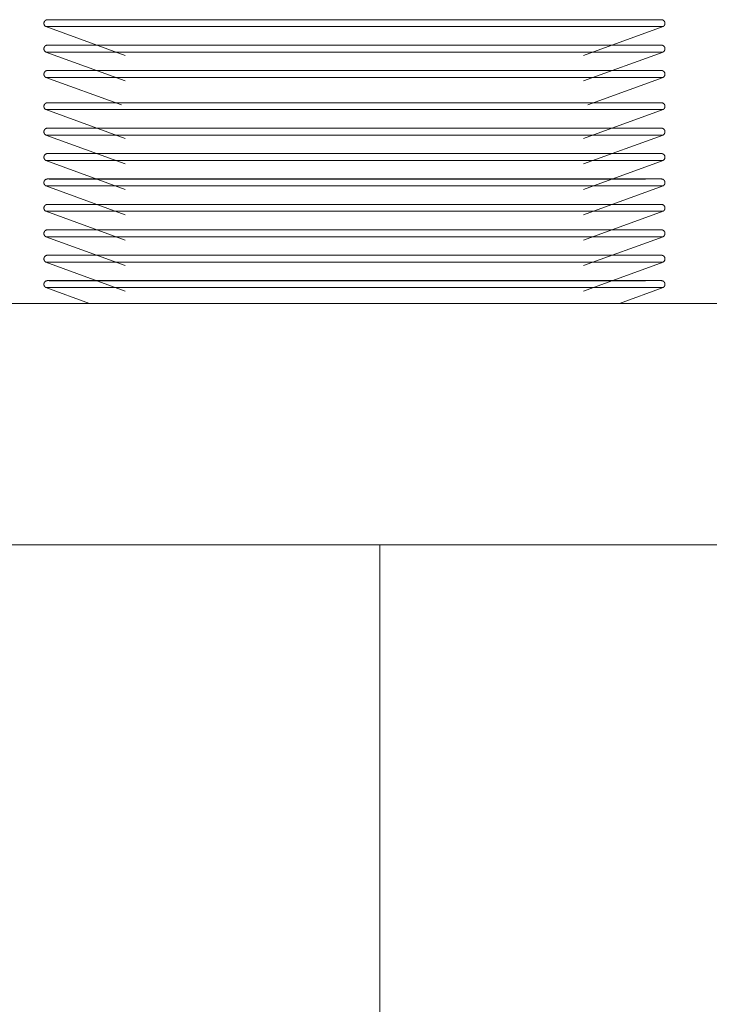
# Model space of a CAD drawing. Header units: metres. Extents: x -29 to 486, y -1 to 6.
# Tile 159 of 165: x 241.52 to 241.806, y 0.41 to 0.818. Entities that reach past the tile are written whole.
import ezdxf

# ---------------------------------------------------------------- set-up
doc = ezdxf.new("R2010")
doc.units = ezdxf.units.M
doc.layers.add('A-GENM', color=13, linetype='Continuous', lineweight=18)
doc.layers.add('Q-SPCQ', color=91, linetype='Continuous', lineweight=18)

# ---------------------------------------------------------------- blocks, each defined once
blk = doc.blocks.new('TALHERES - Cópia - TALHERES - Cópia-V118-CORTE1-FORRO')
at = {"layer": 'Q-SPCQ'}
for p, q in [((-4.74321, 0.70659), (-4.72511, 0.7)), ((-4.74321, 0.70659), (-4.61532, 0.70659)), ((-4.74179, 0.70941), (-4.61532, 0.70941)), ((-4.73253, 0.70941), (-4.74062, 0.70941)), ((-4.72189, 0.70941), (-4.72836, 0.70941)), ((-4.61532, 0.70941), (-4.49467, 0.70941)), ((-4.61532, 0.70659), (-4.48743, 0.70659)), ((-4.49812, 0.70941), (-4.50876, 0.70941)), ((-4.50553, 0.7), (-4.48743, 0.70659))]:
    blk.add_line(p, q, dxfattribs=at)
at = {"layer": 'Q-SPCQ', "flags": 128}
for points in [[(-4.74321, 0.70659), (-4.74327, 0.70662), (-4.74332, 0.70665), (-4.74337, 0.70668), (-4.74342, 0.70672), (-4.74347, 0.70675), (-4.74351, 0.70679), (-4.74356, 0.70683), (-4.7436, 0.70687), (-4.74364, 0.70692), (-4.74368, 0.70696), (-4.74372, 0.70701), (-4.74375, 0.70706), (-4.74379, 0.70711), (-4.74382, 0.70716), (-4.74385, 0.70721), (-4.74388, 0.70727), (-4.7439, 0.70732), (-4.74393, 0.70738), (-4.74395, 0.70743), (-4.74397, 0.70749), (-4.74398, 0.70755), (-4.744, 0.70761), (-4.74401, 0.70767), (-4.74402, 0.70773), (-4.74403, 0.70779), (-4.74403, 0.70785), (-4.74403, 0.70791), (-4.74403, 0.70797), (-4.74403, 0.70803), (-4.74402, 0.70809), (-4.74402, 0.70815), (-4.74401, 0.70821), (-4.74399, 0.70827), (-4.74398, 0.70833), (-4.74396, 0.70839), (-4.74394, 0.70844), (-4.74392, 0.7085), (-4.7439, 0.70855), (-4.74387, 0.70861), (-4.74384, 0.70866), (-4.74381, 0.70872), (-4.74378, 0.70877), (-4.74375, 0.70882), (-4.74371, 0.70886), (-4.74367, 0.70891), (-4.74363, 0.70896), (-4.74359, 0.709), (-4.74355, 0.70904), (-4.7435, 0.70908), (-4.74346, 0.70912), (-4.74341, 0.70916), (-4.74336, 0.70919), (-4.74331, 0.70922), (-4.74325, 0.70925), (-4.7432, 0.70928), (-4.74315, 0.70931), (-4.74309, 0.70933), (-4.74303, 0.70935), (-4.74298, 0.70937), (-4.74292, 0.70939), (-4.74286, 0.70941), (-4.7428, 0.70942), (-4.74274, 0.70943), (-4.74268, 0.70944), (-4.74262, 0.70944), (-4.74256, 0.70944), (-4.74252, 0.70944)], [(-4.61532, 0.70944), (-4.62041, 0.70944), (-4.62549, 0.70944), (-4.63055, 0.70944), (-4.63559, 0.70944), (-4.64059, 0.70944), (-4.64556, 0.70944), (-4.65047, 0.70944), (-4.65533, 0.70944), (-4.66013, 0.70944), (-4.66486, 0.70944), (-4.6695, 0.70944), (-4.67406, 0.70944), (-4.67852, 0.70944), (-4.68289, 0.70944), (-4.68714, 0.70944), (-4.69128, 0.70944), (-4.6953, 0.70944), (-4.6992, 0.70944), (-4.70295, 0.70944), (-4.70657, 0.70944), (-4.71004, 0.70944), (-4.71336, 0.70944), (-4.71652, 0.70944), (-4.71952, 0.70944), (-4.72236, 0.70944), (-4.72502, 0.70944), (-4.72751, 0.70944), (-4.72981, 0.70944), (-4.73194, 0.70944), (-4.73388, 0.70944), (-4.73562, 0.70944), (-4.73718, 0.70944), (-4.73854, 0.70944), (-4.7397, 0.70944), (-4.74067, 0.70944), (-4.74143, 0.70944), (-4.742, 0.70944), (-4.74236, 0.70944), (-4.74251, 0.70944), (-4.74252, 0.70944)], [(-4.74252, 0.70944), (-4.74242, 0.70944), (-4.74211, 0.70944), (-4.74161, 0.70944), (-4.7409, 0.70944), (-4.73999, 0.70944), (-4.73887, 0.70944), (-4.73757, 0.70944), (-4.73606, 0.70944), (-4.73437, 0.70944), (-4.73248, 0.70944), (-4.73041, 0.70944), (-4.72815, 0.70944), (-4.72571, 0.70944), (-4.72309, 0.70944), (-4.72121, 0.70944)], [(-4.48812, 0.70944), (-4.48823, 0.70944), (-4.48853, 0.70944), (-4.48904, 0.70944), (-4.48975, 0.70944), (-4.49066, 0.70944), (-4.49177, 0.70944), (-4.49308, 0.70944), (-4.49458, 0.70944), (-4.49628, 0.70944), (-4.49817, 0.70944), (-4.50024, 0.70944), (-4.5025, 0.70944), (-4.50494, 0.70944), (-4.50755, 0.70944), (-4.51034, 0.70944), (-4.5133, 0.70944), (-4.51642, 0.70944), (-4.51969, 0.70944), (-4.52313, 0.70944), (-4.5267, 0.70944), (-4.53042, 0.70944), (-4.53428, 0.70944), (-4.53826, 0.70944), (-4.54237, 0.70944), (-4.5466, 0.70944), (-4.55093, 0.70944), (-4.55537, 0.70944), (-4.5599, 0.70944), (-4.56453, 0.70944), (-4.56923, 0.70944), (-4.57401, 0.70944), (-4.57885, 0.70944), (-4.58376, 0.70944), (-4.58871, 0.70944), (-4.5937, 0.70944), (-4.59873, 0.70944), (-4.60379, 0.70944), (-4.60886, 0.70944), (-4.61395, 0.70944), (-4.61532, 0.70944)], [(-4.50944, 0.70944), (-4.50829, 0.70944), (-4.50563, 0.70944), (-4.50314, 0.70944), (-4.50083, 0.70944), (-4.49871, 0.70944), (-4.49677, 0.70944), (-4.49502, 0.70944), (-4.49347, 0.70944), (-4.4921, 0.70944), (-4.49094, 0.70944), (-4.48998, 0.70944), (-4.48921, 0.70944), (-4.48865, 0.70944), (-4.48829, 0.70944), (-4.48813, 0.70944), (-4.48812, 0.70944)], [(-4.48812, 0.70944), (-4.48806, 0.70944), (-4.488, 0.70944), (-4.48794, 0.70943), (-4.48788, 0.70943), (-4.48782, 0.70941), (-4.48777, 0.7094), (-4.48771, 0.70939), (-4.48765, 0.70937), (-4.48759, 0.70935), (-4.48754, 0.70933), (-4.48748, 0.7093), (-4.48743, 0.70927), (-4.48737, 0.70924), (-4.48732, 0.70921), (-4.48727, 0.70918), (-4.48722, 0.70915), (-4.48717, 0.70911), (-4.48713, 0.70907), (-4.48708, 0.70903), (-4.48704, 0.70899), (-4.487, 0.70894), (-4.48696, 0.7089), (-4.48692, 0.70885), (-4.48689, 0.7088), (-4.48685, 0.70875), (-4.48682, 0.7087), (-4.48679, 0.70865), (-4.48676, 0.70859), (-4.48674, 0.70854), (-4.48672, 0.70848), (-4.48669, 0.70842), (-4.48668, 0.70837), (-4.48666, 0.70831), (-4.48665, 0.70825), (-4.48663, 0.70819), (-4.48663, 0.70813), (-4.48662, 0.70807), (-4.48661, 0.70801), (-4.48661, 0.70795), (-4.48661, 0.70789), (-4.48662, 0.70783), (-4.48662, 0.70777), (-4.48663, 0.70771), (-4.48664, 0.70765), (-4.48665, 0.70759), (-4.48667, 0.70753), (-4.48668, 0.70747), (-4.4867, 0.70742), (-4.48673, 0.70736), (-4.48675, 0.7073), (-4.48678, 0.70725), (-4.4868, 0.7072), (-4.48684, 0.70714), (-4.48687, 0.70709), (-4.4869, 0.70704), (-4.48694, 0.70699), (-4.48698, 0.70695), (-4.48702, 0.7069), (-4.48706, 0.70686), (-4.4871, 0.70682), (-4.48715, 0.70678), (-4.4872, 0.70674), (-4.48724, 0.7067), (-4.48729, 0.70667), (-4.48735, 0.70664), (-4.4874, 0.70661), (-4.48743, 0.70659)]]:
    blk.add_lwpolyline(points, dxfattribs=at)
blk = doc.blocks.new('TALHERES - Cópia - TALHERES - Cópia-V121-CORTE1-FORRO')
at = {"layer": 'Q-SPCQ'}
for p, q in [((-4.74179, 0.71994), (-4.61532, 0.71994)), ((-4.73253, 0.71994), (-4.74062, 0.71994)), ((-4.72189, 0.71994), (-4.72836, 0.71994)), ((-4.61532, 0.71994), (-4.49467, 0.71994)), ((-4.49812, 0.71994), (-4.50876, 0.71994)), ((-4.74321, 0.71712), (-4.71032, 0.70515)), ((-4.74321, 0.71712), (-4.61532, 0.71712)), ((-4.61532, 0.71712), (-4.48743, 0.71712)), ((-4.52032, 0.70515), (-4.48743, 0.71712))]:
    blk.add_line(p, q, dxfattribs=at)
at = {"layer": 'Q-SPCQ', "flags": 128}
for points in [[(-4.74321, 0.71712), (-4.74327, 0.71715), (-4.74332, 0.71718), (-4.74337, 0.71721), (-4.74342, 0.71724), (-4.74347, 0.71728), (-4.74351, 0.71732), (-4.74356, 0.71736), (-4.7436, 0.7174), (-4.74364, 0.71745), (-4.74368, 0.71749), (-4.74372, 0.71754), (-4.74375, 0.71759), (-4.74379, 0.71764), (-4.74382, 0.71769), (-4.74385, 0.71774), (-4.74388, 0.7178), (-4.7439, 0.71785), (-4.74393, 0.71791), (-4.74395, 0.71796), (-4.74397, 0.71802), (-4.74398, 0.71808), (-4.744, 0.71814), (-4.74401, 0.7182), (-4.74402, 0.71826), (-4.74403, 0.71832), (-4.74403, 0.71838), (-4.74403, 0.71844), (-4.74403, 0.7185), (-4.74403, 0.71856), (-4.74402, 0.71862), (-4.74402, 0.71868), (-4.74401, 0.71874), (-4.74399, 0.7188), (-4.74398, 0.71886), (-4.74396, 0.71891), (-4.74394, 0.71897), (-4.74392, 0.71903), (-4.7439, 0.71908), (-4.74387, 0.71914), (-4.74384, 0.71919), (-4.74381, 0.71924), (-4.74378, 0.7193), (-4.74375, 0.71935), (-4.74371, 0.71939), (-4.74367, 0.71944), (-4.74363, 0.71949), (-4.74359, 0.71953), (-4.74355, 0.71957), (-4.7435, 0.71961), (-4.74346, 0.71965), (-4.74341, 0.71969), (-4.74336, 0.71972), (-4.74331, 0.71975), (-4.74325, 0.71978), (-4.7432, 0.71981), (-4.74315, 0.71984), (-4.74309, 0.71986), (-4.74303, 0.71988), (-4.74298, 0.7199), (-4.74292, 0.71992), (-4.74286, 0.71994), (-4.7428, 0.71995), (-4.74274, 0.71996), (-4.74268, 0.71997), (-4.74262, 0.71997), (-4.74256, 0.71997), (-4.74252, 0.71997)], [(-4.61532, 0.71997), (-4.62041, 0.71997), (-4.62549, 0.71997), (-4.63055, 0.71997), (-4.63559, 0.71997), (-4.64059, 0.71997), (-4.64556, 0.71997), (-4.65047, 0.71997), (-4.65533, 0.71997), (-4.66013, 0.71997), (-4.66486, 0.71997), (-4.6695, 0.71997), (-4.67406, 0.71997), (-4.67852, 0.71997), (-4.68289, 0.71997), (-4.68714, 0.71997), (-4.69128, 0.71997), (-4.6953, 0.71997), (-4.6992, 0.71997), (-4.70295, 0.71997), (-4.70657, 0.71997), (-4.71004, 0.71997), (-4.71336, 0.71997), (-4.71652, 0.71997), (-4.71952, 0.71997), (-4.72236, 0.71997), (-4.72502, 0.71997), (-4.72751, 0.71997), (-4.72981, 0.71997), (-4.73194, 0.71997), (-4.73388, 0.71997), (-4.73562, 0.71997), (-4.73718, 0.71997), (-4.73854, 0.71997), (-4.7397, 0.71997), (-4.74067, 0.71997), (-4.74143, 0.71997), (-4.742, 0.71997), (-4.74236, 0.71997), (-4.74251, 0.71997), (-4.74252, 0.71997)], [(-4.74252, 0.71997), (-4.74242, 0.71997), (-4.74211, 0.71997), (-4.74161, 0.71997), (-4.7409, 0.71997), (-4.73999, 0.71997), (-4.73887, 0.71997), (-4.73757, 0.71997), (-4.73606, 0.71997), (-4.73437, 0.71997), (-4.73248, 0.71997), (-4.73041, 0.71997), (-4.72815, 0.71997), (-4.72571, 0.71997), (-4.72309, 0.71997), (-4.72121, 0.71997)], [(-4.48812, 0.71997), (-4.48823, 0.71997), (-4.48853, 0.71997), (-4.48904, 0.71997), (-4.48975, 0.71997), (-4.49066, 0.71997), (-4.49177, 0.71997), (-4.49308, 0.71997), (-4.49458, 0.71997), (-4.49628, 0.71997), (-4.49817, 0.71997), (-4.50024, 0.71997), (-4.5025, 0.71997), (-4.50494, 0.71997), (-4.50755, 0.71997), (-4.51034, 0.71997), (-4.5133, 0.71997), (-4.51642, 0.71997), (-4.51969, 0.71997), (-4.52313, 0.71997), (-4.5267, 0.71997), (-4.53042, 0.71997), (-4.53428, 0.71997), (-4.53826, 0.71997), (-4.54237, 0.71997), (-4.5466, 0.71997), (-4.55093, 0.71997), (-4.55537, 0.71997), (-4.5599, 0.71997), (-4.56453, 0.71997), (-4.56923, 0.71997), (-4.57401, 0.71997), (-4.57885, 0.71997), (-4.58376, 0.71997), (-4.58871, 0.71997), (-4.5937, 0.71997), (-4.59873, 0.71997), (-4.60379, 0.71997), (-4.60886, 0.71997), (-4.61395, 0.71997), (-4.61532, 0.71997)], [(-4.50944, 0.71997), (-4.50829, 0.71997), (-4.50563, 0.71997), (-4.50314, 0.71997), (-4.50083, 0.71997), (-4.49871, 0.71997), (-4.49677, 0.71997), (-4.49502, 0.71997), (-4.49347, 0.71997), (-4.4921, 0.71997), (-4.49094, 0.71997), (-4.48998, 0.71997), (-4.48921, 0.71997), (-4.48865, 0.71997), (-4.48829, 0.71997), (-4.48813, 0.71997), (-4.48812, 0.71997)], [(-4.48812, 0.71997), (-4.48806, 0.71997), (-4.488, 0.71997), (-4.48794, 0.71996), (-4.48788, 0.71995), (-4.48782, 0.71994), (-4.48777, 0.71993), (-4.48771, 0.71991), (-4.48765, 0.7199), (-4.48759, 0.71988), (-4.48754, 0.71985), (-4.48748, 0.71983), (-4.48743, 0.7198), (-4.48737, 0.71977), (-4.48732, 0.71974), (-4.48727, 0.71971), (-4.48722, 0.71967), (-4.48717, 0.71964), (-4.48713, 0.7196), (-4.48708, 0.71956), (-4.48704, 0.71952), (-4.487, 0.71947), (-4.48696, 0.71943), (-4.48692, 0.71938), (-4.48689, 0.71933), (-4.48685, 0.71928), (-4.48682, 0.71923), (-4.48679, 0.71917), (-4.48676, 0.71912), (-4.48674, 0.71907), (-4.48672, 0.71901), (-4.48669, 0.71895), (-4.48668, 0.7189), (-4.48666, 0.71884), (-4.48665, 0.71878), (-4.48663, 0.71872), (-4.48663, 0.71866), (-4.48662, 0.7186), (-4.48661, 0.71854), (-4.48661, 0.71848), (-4.48661, 0.71842), (-4.48662, 0.71836), (-4.48662, 0.7183), (-4.48663, 0.71824), (-4.48664, 0.71818), (-4.48665, 0.71812), (-4.48667, 0.71806), (-4.48668, 0.718), (-4.4867, 0.71794), (-4.48673, 0.71789), (-4.48675, 0.71783), (-4.48678, 0.71778), (-4.4868, 0.71772), (-4.48684, 0.71767), (-4.48687, 0.71762), (-4.4869, 0.71757), (-4.48694, 0.71752), (-4.48698, 0.71748), (-4.48702, 0.71743), (-4.48706, 0.71739), (-4.4871, 0.71735), (-4.48715, 0.71731), (-4.4872, 0.71727), (-4.48724, 0.71723), (-4.48729, 0.7172), (-4.48735, 0.71717), (-4.4874, 0.71714), (-4.48743, 0.71712)]]:
    blk.add_lwpolyline(points, dxfattribs=at)
blk = doc.blocks.new('TALHERES - Cópia - TALHERES - Cópia-V126-CORTE1-FORRO')
at = {"layer": 'Q-SPCQ'}
for p, q in [((-4.74321, 0.78029), (-4.71032, 0.76832)), ((-4.74321, 0.78029), (-4.61532, 0.78029)), ((-4.74179, 0.78311), (-4.61532, 0.78311)), ((-4.73253, 0.78311), (-4.74062, 0.78311)), ((-4.71368, 0.78311), (-4.72836, 0.78311)), ((-4.61532, 0.78311), (-4.49467, 0.78311)), ((-4.61532, 0.78029), (-4.48743, 0.78029)), ((-4.52032, 0.76832), (-4.48743, 0.78029)), ((-4.49812, 0.78311), (-4.51269, 0.78311))]:
    blk.add_line(p, q, dxfattribs=at)
at = {"layer": 'Q-SPCQ', "flags": 128}
for points in [[(-4.74321, 0.78029), (-4.74327, 0.78032), (-4.74332, 0.78035), (-4.74337, 0.78039), (-4.74342, 0.78042), (-4.74347, 0.78046), (-4.74351, 0.7805), (-4.74356, 0.78054), (-4.7436, 0.78058), (-4.74364, 0.78062), (-4.74368, 0.78067), (-4.74372, 0.78072), (-4.74375, 0.78076), (-4.74379, 0.78081), (-4.74382, 0.78087), (-4.74385, 0.78092), (-4.74388, 0.78097), (-4.7439, 0.78103), (-4.74393, 0.78108), (-4.74395, 0.78114), (-4.74397, 0.7812), (-4.74398, 0.78125), (-4.744, 0.78131), (-4.74401, 0.78137), (-4.74402, 0.78143), (-4.74403, 0.78149), (-4.74403, 0.78155), (-4.74403, 0.78161), (-4.74403, 0.78167), (-4.74403, 0.78173), (-4.74402, 0.78179), (-4.74402, 0.78185), (-4.74401, 0.78191), (-4.74399, 0.78197), (-4.74398, 0.78203), (-4.74396, 0.78209), (-4.74394, 0.78215), (-4.74392, 0.7822), (-4.7439, 0.78226), (-4.74387, 0.78231), (-4.74384, 0.78237), (-4.74381, 0.78242), (-4.74378, 0.78247), (-4.74375, 0.78252), (-4.74371, 0.78257), (-4.74367, 0.78262), (-4.74363, 0.78266), (-4.74359, 0.78271), (-4.74355, 0.78275), (-4.7435, 0.78279), (-4.74346, 0.78283), (-4.74341, 0.78286), (-4.74336, 0.7829), (-4.74331, 0.78293), (-4.74325, 0.78296), (-4.7432, 0.78299), (-4.74315, 0.78301), (-4.74309, 0.78304), (-4.74303, 0.78306), (-4.74298, 0.78308), (-4.74292, 0.7831), (-4.74286, 0.78311), (-4.7428, 0.78312), (-4.74274, 0.78313), (-4.74268, 0.78314), (-4.74262, 0.78315), (-4.74256, 0.78315), (-4.74252, 0.78315)], [(-4.61532, 0.78315), (-4.62041, 0.78315), (-4.62549, 0.78315), (-4.63055, 0.78315), (-4.63559, 0.78315), (-4.64059, 0.78315), (-4.64556, 0.78315), (-4.65047, 0.78315), (-4.65533, 0.78315), (-4.66013, 0.78315), (-4.66486, 0.78315), (-4.6695, 0.78315), (-4.67406, 0.78315), (-4.67852, 0.78315), (-4.68289, 0.78315), (-4.68714, 0.78315), (-4.69128, 0.78315), (-4.6953, 0.78315), (-4.6992, 0.78315), (-4.70295, 0.78315), (-4.70657, 0.78315), (-4.71004, 0.78315), (-4.71336, 0.78315), (-4.71652, 0.78315), (-4.71952, 0.78315), (-4.72236, 0.78315), (-4.72502, 0.78315), (-4.72751, 0.78315), (-4.72981, 0.78315), (-4.73194, 0.78315), (-4.73388, 0.78315), (-4.73562, 0.78315), (-4.73718, 0.78315), (-4.73854, 0.78315), (-4.7397, 0.78315), (-4.74067, 0.78315), (-4.74143, 0.78315), (-4.742, 0.78315), (-4.74236, 0.78315), (-4.74251, 0.78315), (-4.74252, 0.78315)], [(-4.74252, 0.78315), (-4.74242, 0.78315), (-4.74211, 0.78315), (-4.74161, 0.78315), (-4.7409, 0.78315), (-4.73999, 0.78315), (-4.73887, 0.78315), (-4.73757, 0.78315), (-4.73606, 0.78315), (-4.73437, 0.78315), (-4.73248, 0.78315), (-4.73041, 0.78315), (-4.72815, 0.78315), (-4.72571, 0.78315), (-4.72309, 0.78315), (-4.7203, 0.78315), (-4.71735, 0.78315), (-4.71423, 0.78315), (-4.71312, 0.78315)], [(-4.48812, 0.78315), (-4.48823, 0.78315), (-4.48853, 0.78315), (-4.48904, 0.78315), (-4.48975, 0.78315), (-4.49066, 0.78315), (-4.49177, 0.78315), (-4.49308, 0.78315), (-4.49458, 0.78315), (-4.49628, 0.78315), (-4.49817, 0.78315), (-4.50024, 0.78315), (-4.5025, 0.78315), (-4.50494, 0.78315), (-4.50755, 0.78315), (-4.51034, 0.78315), (-4.5133, 0.78315), (-4.51642, 0.78315), (-4.51969, 0.78315), (-4.52313, 0.78315), (-4.5267, 0.78315), (-4.53042, 0.78315), (-4.53428, 0.78315), (-4.53826, 0.78315), (-4.54237, 0.78315), (-4.5466, 0.78315), (-4.55093, 0.78315), (-4.55537, 0.78315), (-4.5599, 0.78315), (-4.56453, 0.78315), (-4.56923, 0.78315), (-4.57401, 0.78315), (-4.57885, 0.78315), (-4.58376, 0.78315), (-4.58871, 0.78315), (-4.5937, 0.78315), (-4.59873, 0.78315), (-4.60379, 0.78315), (-4.60886, 0.78315), (-4.61395, 0.78315), (-4.61532, 0.78315)], [(-4.51729, 0.78315), (-4.51412, 0.78315), (-4.51112, 0.78315), (-4.50829, 0.78315), (-4.50563, 0.78315), (-4.50314, 0.78315), (-4.50083, 0.78315), (-4.49871, 0.78315), (-4.49677, 0.78315), (-4.49502, 0.78315), (-4.49347, 0.78315), (-4.4921, 0.78315), (-4.49094, 0.78315), (-4.48998, 0.78315), (-4.48921, 0.78315), (-4.48865, 0.78315), (-4.48829, 0.78315), (-4.48813, 0.78315), (-4.48812, 0.78315)], [(-4.48812, 0.78315), (-4.48806, 0.78315), (-4.488, 0.78314), (-4.48794, 0.78314), (-4.48788, 0.78313), (-4.48782, 0.78312), (-4.48777, 0.78311), (-4.48771, 0.78309), (-4.48765, 0.78307), (-4.48759, 0.78305), (-4.48754, 0.78303), (-4.48748, 0.78301), (-4.48743, 0.78298), (-4.48737, 0.78295), (-4.48732, 0.78292), (-4.48727, 0.78289), (-4.48722, 0.78285), (-4.48717, 0.78281), (-4.48713, 0.78277), (-4.48708, 0.78273), (-4.48704, 0.78269), (-4.487, 0.78265), (-4.48696, 0.7826), (-4.48692, 0.78255), (-4.48689, 0.7825), (-4.48685, 0.78245), (-4.48682, 0.7824), (-4.48679, 0.78235), (-4.48676, 0.7823), (-4.48674, 0.78224), (-4.48672, 0.78219), (-4.48669, 0.78213), (-4.48668, 0.78207), (-4.48666, 0.78201), (-4.48665, 0.78195), (-4.48663, 0.78189), (-4.48663, 0.78183), (-4.48662, 0.78177), (-4.48661, 0.78171), (-4.48661, 0.78165), (-4.48661, 0.78159), (-4.48662, 0.78153), (-4.48662, 0.78147), (-4.48663, 0.78141), (-4.48664, 0.78135), (-4.48665, 0.78129), (-4.48667, 0.78124), (-4.48668, 0.78118), (-4.4867, 0.78112), (-4.48673, 0.78106), (-4.48675, 0.78101), (-4.48678, 0.78095), (-4.4868, 0.7809), (-4.48684, 0.78085), (-4.48687, 0.7808), (-4.4869, 0.78075), (-4.48694, 0.7807), (-4.48698, 0.78065), (-4.48702, 0.78061), (-4.48706, 0.78056), (-4.4871, 0.78052), (-4.48715, 0.78048), (-4.4872, 0.78044), (-4.48724, 0.78041), (-4.48729, 0.78037), (-4.48735, 0.78034), (-4.4874, 0.78031), (-4.48743, 0.78029)]]:
    blk.add_lwpolyline(points, dxfattribs=at)
blk = doc.blocks.new('TALHERES - Cópia - TALHERES - Cópia-V130-CORTE1-FORRO')
at = {"layer": 'Q-SPCQ'}
for p, q in [((-4.74179, 0.79646), (-4.61532, 0.79646)), ((-4.73253, 0.79646), (-4.74062, 0.79646)), ((-4.72189, 0.79646), (-4.72836, 0.79646)), ((-4.61532, 0.79646), (-4.49467, 0.79646)), ((-4.49812, 0.79646), (-4.50876, 0.79646)), ((-4.74321, 0.79364), (-4.7119, 0.78224)), ((-4.74321, 0.79364), (-4.61532, 0.79364)), ((-4.61532, 0.79364), (-4.48743, 0.79364)), ((-4.51858, 0.78231), (-4.48743, 0.79364))]:
    blk.add_line(p, q, dxfattribs=at)
at = {"layer": 'Q-SPCQ', "flags": 128}
for points in [[(-4.74321, 0.79364), (-4.74327, 0.79367), (-4.74332, 0.7937), (-4.74337, 0.79373), (-4.74342, 0.79377), (-4.74347, 0.79381), (-4.74351, 0.79384), (-4.74356, 0.79388), (-4.7436, 0.79393), (-4.74364, 0.79397), (-4.74368, 0.79402), (-4.74372, 0.79406), (-4.74375, 0.79411), (-4.74379, 0.79416), (-4.74382, 0.79421), (-4.74385, 0.79427), (-4.74388, 0.79432), (-4.7439, 0.79438), (-4.74393, 0.79443), (-4.74395, 0.79449), (-4.74397, 0.79455), (-4.74398, 0.7946), (-4.744, 0.79466), (-4.74401, 0.79472), (-4.74402, 0.79478), (-4.74403, 0.79484), (-4.74403, 0.7949), (-4.74403, 0.79496), (-4.74403, 0.79502), (-4.74403, 0.79508), (-4.74402, 0.79514), (-4.74402, 0.7952), (-4.74401, 0.79526), (-4.74399, 0.79532), (-4.74398, 0.79538), (-4.74396, 0.79544), (-4.74394, 0.7955), (-4.74392, 0.79555), (-4.7439, 0.79561), (-4.74387, 0.79566), (-4.74384, 0.79572), (-4.74381, 0.79577), (-4.74378, 0.79582), (-4.74375, 0.79587), (-4.74371, 0.79592), (-4.74367, 0.79596), (-4.74363, 0.79601), (-4.74359, 0.79605), (-4.74355, 0.7961), (-4.7435, 0.79614), (-4.74346, 0.79617), (-4.74341, 0.79621), (-4.74336, 0.79625), (-4.74331, 0.79628), (-4.74325, 0.79631), (-4.7432, 0.79634), (-4.74315, 0.79636), (-4.74309, 0.79639), (-4.74303, 0.79641), (-4.74298, 0.79643), (-4.74292, 0.79644), (-4.74286, 0.79646), (-4.7428, 0.79647), (-4.74274, 0.79648), (-4.74268, 0.79649), (-4.74262, 0.79649), (-4.74256, 0.7965), (-4.74252, 0.7965)], [(-4.61532, 0.7965), (-4.62041, 0.7965), (-4.62549, 0.7965), (-4.63055, 0.7965), (-4.63559, 0.7965), (-4.64059, 0.7965), (-4.64556, 0.7965), (-4.65047, 0.7965), (-4.65533, 0.7965), (-4.66013, 0.7965), (-4.66486, 0.7965), (-4.6695, 0.7965), (-4.67406, 0.7965), (-4.67852, 0.7965), (-4.68289, 0.7965), (-4.68714, 0.7965), (-4.69128, 0.7965), (-4.6953, 0.7965), (-4.6992, 0.7965), (-4.70295, 0.7965), (-4.70657, 0.7965), (-4.71004, 0.7965), (-4.71336, 0.7965), (-4.71652, 0.7965), (-4.71952, 0.7965), (-4.72236, 0.7965), (-4.72502, 0.7965), (-4.72751, 0.7965), (-4.72981, 0.7965), (-4.73194, 0.7965), (-4.73388, 0.7965), (-4.73562, 0.7965), (-4.73718, 0.7965), (-4.73854, 0.7965), (-4.7397, 0.7965), (-4.74067, 0.7965), (-4.74143, 0.7965), (-4.742, 0.7965), (-4.74236, 0.7965), (-4.74251, 0.7965), (-4.74252, 0.7965)], [(-4.74252, 0.7965), (-4.74242, 0.7965), (-4.74211, 0.7965), (-4.74161, 0.7965), (-4.7409, 0.7965), (-4.73999, 0.7965), (-4.73887, 0.7965), (-4.73757, 0.7965), (-4.73606, 0.7965), (-4.73437, 0.7965), (-4.73248, 0.7965), (-4.73041, 0.7965), (-4.72815, 0.7965), (-4.72571, 0.7965), (-4.72309, 0.7965), (-4.72121, 0.7965)], [(-4.48812, 0.7965), (-4.48823, 0.7965), (-4.48853, 0.7965), (-4.48904, 0.7965), (-4.48975, 0.7965), (-4.49066, 0.7965), (-4.49177, 0.7965), (-4.49308, 0.7965), (-4.49458, 0.7965), (-4.49628, 0.7965), (-4.49817, 0.7965), (-4.50024, 0.7965), (-4.5025, 0.7965), (-4.50494, 0.7965), (-4.50755, 0.7965), (-4.51034, 0.7965), (-4.5133, 0.7965), (-4.51642, 0.7965), (-4.51969, 0.7965), (-4.52313, 0.7965), (-4.5267, 0.7965), (-4.53042, 0.7965), (-4.53428, 0.7965), (-4.53826, 0.7965), (-4.54237, 0.7965), (-4.5466, 0.7965), (-4.55093, 0.7965), (-4.55537, 0.7965), (-4.5599, 0.7965), (-4.56453, 0.7965), (-4.56923, 0.7965), (-4.57401, 0.7965), (-4.57885, 0.7965), (-4.58376, 0.7965), (-4.58871, 0.7965), (-4.5937, 0.7965), (-4.59873, 0.7965), (-4.60379, 0.7965), (-4.60886, 0.7965), (-4.61395, 0.7965), (-4.61532, 0.7965)], [(-4.50944, 0.7965), (-4.50829, 0.7965), (-4.50563, 0.7965), (-4.50314, 0.7965), (-4.50083, 0.7965), (-4.49871, 0.7965), (-4.49677, 0.7965), (-4.49502, 0.7965), (-4.49347, 0.7965), (-4.4921, 0.7965), (-4.49094, 0.7965), (-4.48998, 0.7965), (-4.48921, 0.7965), (-4.48865, 0.7965), (-4.48829, 0.7965), (-4.48813, 0.7965), (-4.48812, 0.7965)], [(-4.48812, 0.7965), (-4.48806, 0.7965), (-4.488, 0.79649), (-4.48794, 0.79649), (-4.48788, 0.79648), (-4.48782, 0.79647), (-4.48777, 0.79645), (-4.48771, 0.79644), (-4.48765, 0.79642), (-4.48759, 0.7964), (-4.48754, 0.79638), (-4.48748, 0.79635), (-4.48743, 0.79633), (-4.48737, 0.7963), (-4.48732, 0.79627), (-4.48727, 0.79623), (-4.48722, 0.7962), (-4.48717, 0.79616), (-4.48713, 0.79612), (-4.48708, 0.79608), (-4.48704, 0.79604), (-4.487, 0.796), (-4.48696, 0.79595), (-4.48692, 0.7959), (-4.48689, 0.79585), (-4.48685, 0.7958), (-4.48682, 0.79575), (-4.48679, 0.7957), (-4.48676, 0.79564), (-4.48674, 0.79559), (-4.48672, 0.79553), (-4.48669, 0.79548), (-4.48668, 0.79542), (-4.48666, 0.79536), (-4.48665, 0.7953), (-4.48663, 0.79524), (-4.48663, 0.79518), (-4.48662, 0.79512), (-4.48661, 0.79506), (-4.48661, 0.795), (-4.48661, 0.79494), (-4.48662, 0.79488), (-4.48662, 0.79482), (-4.48663, 0.79476), (-4.48664, 0.7947), (-4.48665, 0.79464), (-4.48667, 0.79458), (-4.48668, 0.79453), (-4.4867, 0.79447), (-4.48673, 0.79441), (-4.48675, 0.79436), (-4.48678, 0.7943), (-4.4868, 0.79425), (-4.48684, 0.7942), (-4.48687, 0.79415), (-4.4869, 0.7941), (-4.48694, 0.79405), (-4.48698, 0.794), (-4.48702, 0.79396), (-4.48706, 0.79391), (-4.4871, 0.79387), (-4.48715, 0.79383), (-4.4872, 0.79379), (-4.48724, 0.79376), (-4.48729, 0.79372), (-4.48735, 0.79369), (-4.4874, 0.79366), (-4.48743, 0.79364)]]:
    blk.add_lwpolyline(points, dxfattribs=at)
blk = doc.blocks.new('TALHERES - Cópia - TALHERES - Cópia-V133-CORTE1-FORRO')
at = {"layer": 'Q-SPCQ'}
for p, q in [((-4.74179, 0.81752), (-4.61532, 0.81752)), ((-4.73253, 0.81752), (-4.74062, 0.81752)), ((-4.71179, 0.81752), (-4.72836, 0.81752)), ((-4.68989, 0.81752), (-4.69771, 0.81752)), ((-4.66387, 0.81752), (-4.67292, 0.81752)), ((-4.64701, 0.81752), (-4.65453, 0.81752)), ((-4.61532, 0.81752), (-4.49467, 0.81752)), ((-4.56677, 0.81752), (-4.57612, 0.81752)), ((-4.49812, 0.81752), (-4.51269, 0.81752)), ((-4.74321, 0.8147), (-4.71032, 0.80273)), ((-4.74321, 0.8147), (-4.61532, 0.8147)), ((-4.61532, 0.8147), (-4.48743, 0.8147)), ((-4.52032, 0.80273), (-4.48743, 0.8147))]:
    blk.add_line(p, q, dxfattribs=at)
at = {"layer": 'Q-SPCQ', "flags": 128}
for points in [[(-4.74321, 0.8147), (-4.74327, 0.81473), (-4.74332, 0.81476), (-4.74337, 0.81479), (-4.74342, 0.81483), (-4.74347, 0.81486), (-4.74351, 0.8149), (-4.74356, 0.81494), (-4.7436, 0.81499), (-4.74364, 0.81503), (-4.74368, 0.81508), (-4.74372, 0.81512), (-4.74375, 0.81517), (-4.74379, 0.81522), (-4.74382, 0.81527), (-4.74385, 0.81533), (-4.74388, 0.81538), (-4.7439, 0.81543), (-4.74393, 0.81549), (-4.74395, 0.81555), (-4.74397, 0.8156), (-4.74398, 0.81566), (-4.744, 0.81572), (-4.74401, 0.81578), (-4.74402, 0.81584), (-4.74403, 0.8159), (-4.74403, 0.81596), (-4.74403, 0.81602), (-4.74403, 0.81608), (-4.74403, 0.81614), (-4.74402, 0.8162), (-4.74402, 0.81626), (-4.74401, 0.81632), (-4.74399, 0.81638), (-4.74398, 0.81644), (-4.74396, 0.8165), (-4.74394, 0.81655), (-4.74392, 0.81661), (-4.7439, 0.81667), (-4.74387, 0.81672), (-4.74384, 0.81677), (-4.74381, 0.81683), (-4.74378, 0.81688), (-4.74375, 0.81693), (-4.74371, 0.81698), (-4.74367, 0.81702), (-4.74363, 0.81707), (-4.74359, 0.81711), (-4.74355, 0.81715), (-4.7435, 0.81719), (-4.74346, 0.81723), (-4.74341, 0.81727), (-4.74336, 0.8173), (-4.74331, 0.81734), (-4.74325, 0.81737), (-4.7432, 0.81739), (-4.74315, 0.81742), (-4.74309, 0.81744), (-4.74303, 0.81747), (-4.74298, 0.81749), (-4.74292, 0.8175), (-4.74286, 0.81752), (-4.7428, 0.81753), (-4.74274, 0.81754), (-4.74268, 0.81755), (-4.74262, 0.81755), (-4.74256, 0.81756), (-4.74252, 0.81756)], [(-4.61532, 0.81756), (-4.62041, 0.81756), (-4.62549, 0.81756), (-4.63055, 0.81756), (-4.63559, 0.81756), (-4.64059, 0.81756), (-4.64556, 0.81756), (-4.65047, 0.81756), (-4.65533, 0.81756), (-4.66013, 0.81756), (-4.66486, 0.81756), (-4.6695, 0.81756), (-4.67406, 0.81756), (-4.67852, 0.81756), (-4.68289, 0.81756), (-4.68714, 0.81756), (-4.69128, 0.81756), (-4.6953, 0.81756), (-4.6992, 0.81756), (-4.70295, 0.81756), (-4.70657, 0.81756), (-4.71004, 0.81756), (-4.71336, 0.81756), (-4.71652, 0.81756), (-4.71952, 0.81756), (-4.72236, 0.81756), (-4.72502, 0.81756), (-4.72751, 0.81756), (-4.72981, 0.81756), (-4.73194, 0.81756), (-4.73388, 0.81756), (-4.73562, 0.81756), (-4.73718, 0.81756), (-4.73854, 0.81756), (-4.7397, 0.81756), (-4.74067, 0.81756), (-4.74143, 0.81756), (-4.742, 0.81756), (-4.74236, 0.81756), (-4.74251, 0.81756), (-4.74252, 0.81756)], [(-4.74252, 0.81756), (-4.74242, 0.81756), (-4.74211, 0.81756), (-4.74161, 0.81756), (-4.7409, 0.81756), (-4.73999, 0.81756), (-4.73887, 0.81756), (-4.73757, 0.81756), (-4.73606, 0.81756), (-4.73437, 0.81756), (-4.73248, 0.81756), (-4.73041, 0.81756), (-4.72815, 0.81756), (-4.72571, 0.81756), (-4.72309, 0.81756), (-4.7203, 0.81756), (-4.71735, 0.81756), (-4.71423, 0.81756), (-4.71095, 0.81756), (-4.70752, 0.81756), (-4.70394, 0.81756), (-4.70022, 0.81756), (-4.69637, 0.81756), (-4.69238, 0.81756), (-4.68827, 0.81756), (-4.68405, 0.81756), (-4.67971, 0.81756), (-4.67527, 0.81756), (-4.67074, 0.81756), (-4.66612, 0.81756), (-4.66141, 0.81756), (-4.65664, 0.81756), (-4.65179, 0.81756), (-4.64689, 0.81756), (-4.64194, 0.81756), (-4.63694, 0.81756), (-4.63191, 0.81756), (-4.62686, 0.81756), (-4.62178, 0.81756), (-4.6167, 0.81756), (-4.61532, 0.81756)], [(-4.61532, 0.81756), (-4.61024, 0.81756), (-4.60516, 0.81756), (-4.6001, 0.81756), (-4.59506, 0.81756), (-4.59005, 0.81756), (-4.58509, 0.81756), (-4.58017, 0.81756), (-4.57531, 0.81756), (-4.57051, 0.81756), (-4.56579, 0.81756), (-4.56114, 0.81756), (-4.55659, 0.81756), (-4.55212, 0.81756), (-4.54776, 0.81756), (-4.5435, 0.81756), (-4.53936, 0.81756), (-4.53534, 0.81756), (-4.53145, 0.81756), (-4.52769, 0.81756), (-4.52408, 0.81756), (-4.52061, 0.81756), (-4.51729, 0.81756), (-4.51412, 0.81756), (-4.51112, 0.81756), (-4.50829, 0.81756), (-4.50563, 0.81756), (-4.50314, 0.81756), (-4.50083, 0.81756), (-4.49871, 0.81756), (-4.49677, 0.81756), (-4.49502, 0.81756), (-4.49347, 0.81756), (-4.4921, 0.81756), (-4.49094, 0.81756), (-4.48998, 0.81756), (-4.48921, 0.81756), (-4.48865, 0.81756), (-4.48829, 0.81756), (-4.48813, 0.81756), (-4.48812, 0.81756)], [(-4.48812, 0.81756), (-4.48823, 0.81756), (-4.48853, 0.81756), (-4.48904, 0.81756), (-4.48975, 0.81756), (-4.49066, 0.81756), (-4.49177, 0.81756), (-4.49308, 0.81756), (-4.49458, 0.81756), (-4.49628, 0.81756), (-4.49817, 0.81756), (-4.50024, 0.81756), (-4.5025, 0.81756), (-4.50494, 0.81756), (-4.50755, 0.81756), (-4.51034, 0.81756), (-4.5133, 0.81756), (-4.51642, 0.81756), (-4.51969, 0.81756), (-4.52313, 0.81756), (-4.5267, 0.81756), (-4.53042, 0.81756), (-4.53428, 0.81756), (-4.53826, 0.81756), (-4.54237, 0.81756), (-4.5466, 0.81756), (-4.55093, 0.81756), (-4.55537, 0.81756), (-4.5599, 0.81756), (-4.56453, 0.81756), (-4.56923, 0.81756), (-4.57401, 0.81756), (-4.57885, 0.81756), (-4.58376, 0.81756), (-4.58871, 0.81756), (-4.5937, 0.81756), (-4.59873, 0.81756), (-4.60379, 0.81756), (-4.60886, 0.81756), (-4.61395, 0.81756), (-4.61532, 0.81756)], [(-4.48812, 0.81756), (-4.48806, 0.81756), (-4.488, 0.81755), (-4.48794, 0.81755), (-4.48788, 0.81754), (-4.48782, 0.81753), (-4.48777, 0.81751), (-4.48771, 0.8175), (-4.48765, 0.81748), (-4.48759, 0.81746), (-4.48754, 0.81744), (-4.48748, 0.81741), (-4.48743, 0.81739), (-4.48737, 0.81736), (-4.48732, 0.81733), (-4.48727, 0.81729), (-4.48722, 0.81726), (-4.48717, 0.81722), (-4.48713, 0.81718), (-4.48708, 0.81714), (-4.48704, 0.8171), (-4.487, 0.81705), (-4.48696, 0.81701), (-4.48692, 0.81696), (-4.48689, 0.81691), (-4.48685, 0.81686), (-4.48682, 0.81681), (-4.48679, 0.81676), (-4.48676, 0.8167), (-4.48674, 0.81665), (-4.48672, 0.81659), (-4.48669, 0.81654), (-4.48668, 0.81648), (-4.48666, 0.81642), (-4.48665, 0.81636), (-4.48663, 0.8163), (-4.48663, 0.81624), (-4.48662, 0.81618), (-4.48661, 0.81612), (-4.48661, 0.81606), (-4.48661, 0.816), (-4.48662, 0.81594), (-4.48662, 0.81588), (-4.48663, 0.81582), (-4.48664, 0.81576), (-4.48665, 0.8157), (-4.48667, 0.81564), (-4.48668, 0.81558), (-4.4867, 0.81553), (-4.48673, 0.81547), (-4.48675, 0.81542), (-4.48678, 0.81536), (-4.4868, 0.81531), (-4.48684, 0.81526), (-4.48687, 0.8152), (-4.4869, 0.81515), (-4.48694, 0.81511), (-4.48698, 0.81506), (-4.48702, 0.81501), (-4.48706, 0.81497), (-4.4871, 0.81493), (-4.48715, 0.81489), (-4.4872, 0.81485), (-4.48724, 0.81482), (-4.48729, 0.81478), (-4.48735, 0.81475), (-4.4874, 0.81472), (-4.48743, 0.8147)]]:
    blk.add_lwpolyline(points, dxfattribs=at)
blk = doc.blocks.new('Modelos genéricos 423 - Modelos genéricos 77-2143882-CORTE1-FORRO')
at = {"layer": 'A-GENM'}
for p, q in [((-5.18475, 0.7), (-3.98475, 0.7)), ((-3.98475, 0.6), (-5.18475, 0.6))]:
    blk.add_line(p, q, dxfattribs=at)
blk = doc.blocks.new('Equipamento especial 12 - Equipamento especial 2-2143895-CORTE1-FORRO')
at = {"layer": 'Q-SPCQ'}
for p, q in [((-5.10475, 0.1), (-5.10475, 0.6)), ((-4.60475, 0.6), (-4.60475, 0.1)), ((-4.60475, 0.1), (-5.10475, 0.1))]:
    blk.add_line(p, q, dxfattribs=at)
blk = doc.blocks.new('Equipamento especial 13 - Equipamento especial 2-2143907-CORTE1-FORRO')
at = {"layer": 'Q-SPCQ'}
for p, q in [((-4.60475, 0.1), (-4.60475, 0.6)), ((-4.10475, 0.6), (-4.10475, 0.1)), ((-4.10475, 0.1), (-4.60475, 0.1))]:
    blk.add_line(p, q, dxfattribs=at)

msp = doc.modelspace()

# ---------------------------------------------------------------- block references
at = {"layer": 'A-GENM'}
msp.add_blockref('Modelos genéricos 423 - Modelos genéricos 77-2143882-CORTE1-FORRO', (246.27439, 0), dxfattribs=at)
at = {"layer": 'Q-SPCQ'}
for name, p in [('TALHERES - Cópia - TALHERES - Cópia-V133-CORTE1-FORRO', (246.27439, 0)), ('TALHERES - Cópia - TALHERES - Cópia-V121-CORTE1-FORRO', (246.27439, 0.08705)), ('TALHERES - Cópia - TALHERES - Cópia-V130-CORTE1-FORRO', (246.27439, 0)), ('TALHERES - Cópia - TALHERES - Cópia-V126-CORTE1-FORRO', (246.27439, 0)), ('TALHERES - Cópia - TALHERES - Cópia-V121-CORTE1-FORRO', (246.27439, 0.05265)), ('TALHERES - Cópia - TALHERES - Cópia-V121-CORTE1-FORRO', (246.27439, 0.04212)), ('TALHERES - Cópia - TALHERES - Cópia-V121-CORTE1-FORRO', (246.27439, 0.03159)), ('TALHERES - Cópia - TALHERES - Cópia-V121-CORTE1-FORRO', (246.27439, 0.02106)), ('TALHERES - Cópia - TALHERES - Cópia-V121-CORTE1-FORRO', (246.27439, 0.01053)), ('TALHERES - Cópia - TALHERES - Cópia-V121-CORTE1-FORRO', (246.27439, 0)), ('TALHERES - Cópia - TALHERES - Cópia-V118-CORTE1-FORRO', (246.27439, 0)), ('Equipamento especial 12 - Equipamento especial 2-2143895-CORTE1-FORRO', (246.27439, 0)), ('Equipamento especial 13 - Equipamento especial 2-2143907-CORTE1-FORRO', (246.27439, 0))]:
    msp.add_blockref(name, p, dxfattribs=at)

doc.saveas('drawing.dxf')
